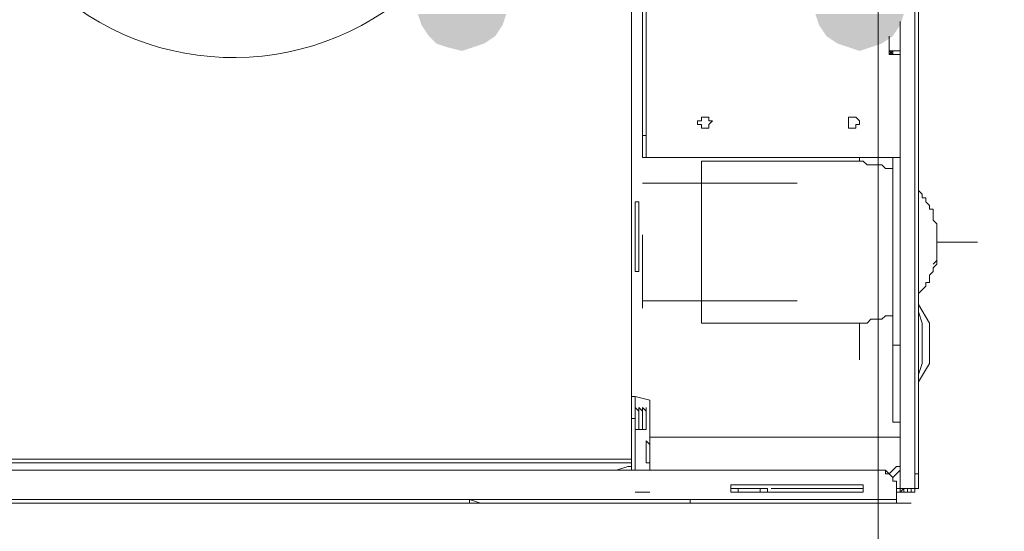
# Model space of a CAD drawing. Header units: millimetres. Extents: x 352 to 350573, y -22 to 37733.
# Tile 121 of 214: x 92113 to 92645, y 8766 to 9043. Entities that reach past the tile are written whole.
import ezdxf

# ---------------------------------------------------------------- set-up
doc = ezdxf.new("R2010")
doc.units = ezdxf.units.MM
for name, color, linetype, true_color in [('PDF$_83$-$Floor$Plan$-$В_Этаж$02_Сводный$A-DETL-MBND', 7, 'Continuous', 0xdd3700), ('PDF$_83$-$Floor$Plan$-$В_Этаж$02_Сводный$G-IMPT', 9, 'Continuous', 0x808080), ('PDF$_83$-$Floor$Plan$-$В_Этаж$02_Сводный$P-PIPE-CNTR', 150, 'Continuous', 0x007fff), ('PDF$_83$new_ifc_RVT-1-В_Этаж$02_Сводный$A-WALL', 7, 'Continuous', 0xdcdcdc)]:
    doc.layers.add(name, color=color, linetype=linetype, true_color=true_color)
doc.layers.add('PDF$_83$-$Floor$Plan$-$В_Этаж$02_Сводный$M-EQPM', color=2, linetype='Continuous')
doc.layers.add('PDF$_83$-$Floor$Plan$-$В_Этаж$02_Сводный$P-PIPE', color=3, linetype='Continuous')

msp = doc.modelspace()

# ---------------------------------------------------------------- linework, layer by layer
at = {"layer": 'PDF$_83$-$Floor$Plan$-$В_Этаж$02_Сводный$A-DETL-MBND', "color": 5, "lineweight": 0}
for points in [[(92566.9, 8966.35), (92568.89, 8966.35), (92570.88, 8964.36), (92572.87, 8964.36), (92574.86, 8964.36), (92576.85, 8964.36), (92578.83, 8964.36), (92580.82, 8962.37), (92582.81, 8962.37), (92584.8, 8962.37)], [(92578.83, 8964.36), (92576.85, 8964.36)], [(92598.73, 8952.43), (92598.73, 8950.44), (92600.72, 8948.45), (92600.72, 8946.46), (92602.7, 8946.46), (92602.7, 8944.47), (92604.69, 8942.48), (92604.69, 8940.49), (92606.68, 8940.49), (92606.68, 8938.5), (92606.68, 8936.51), (92606.68, 8934.52), (92608.67, 8932.53), (92608.67, 8930.54), (92608.67, 8928.56), (92608.67, 8926.57), (92608.67, 8924.58), (92608.67, 8922.59), (92608.67, 8920.6), (92608.67, 8918.61), (92608.67, 8916.62), (92608.67, 8914.63), (92608.67, 8912.64), (92608.67, 8910.65), (92606.68, 8908.66), (92606.68, 8906.67), (92604.69, 8904.69), (92604.69, 8902.7), (92604.69, 8900.71), (92602.7, 8900.71), (92602.7, 8898.72), (92600.72, 8896.73), (92598.73, 8894.74), (92598.73, 8892.75)], [(92608.67, 8932.53), (92606.68, 8934.52)], [(92606.68, 8910.65), (92608.67, 8912.64)], [(92584.8, 8882.8), (92582.81, 8882.8), (92580.82, 8882.8), (92578.83, 8880.82), (92576.85, 8880.82), (92574.86, 8880.82), (92572.87, 8880.82), (92570.88, 8878.83), (92568.89, 8878.83), (92566.9, 8878.83)], [(92576.85, 8880.82), (92578.83, 8880.82)]]:
    msp.add_lwpolyline(points, dxfattribs=at)
at = {"layer": 'PDF$_83$-$Floor$Plan$-$В_Этаж$02_Сводный$G-IMPT', "lineweight": 0}
for points in [[(92588.78, 9041.94), (92588.78, 8789.31), (92596.74, 8789.31), (92594.75, 8789.31), (92592.76, 8789.31), (92592.76, 8787.32), (92590.77, 8787.32), (92588.78, 8787.32), (92590.77, 8789.31), (92588.78, 8789.31), (92588.78, 8787.32), (92590.77, 8787.32), (92592.76, 8787.32), (92590.77, 8787.32), (92592.76, 8787.32), (92594.75, 8787.32), (92594.75, 8789.31), (92594.75, 8787.32), (92592.76, 8787.32), (92594.75, 8787.32), (92596.74, 8787.32), (92596.74, 8789.31), (92596.74, 8791.3), (92596.74, 8793.29), (92596.74, 8795.28), (92596.74, 8797.27), (92596.74, 9567.08)], [(92598.73, 9567.08), (92598.73, 8797.27)], [(92598.73, 8962.37), (92598.73, 8964.36), (92598.73, 8966.35), (92598.73, 8968.34), (92598.73, 8972.32), (92598.73, 8974.31), (92598.73, 8978.28), (92598.73, 9388.05), (92598.73, 9390.04), (92598.73, 9392.03), (92598.73, 9396.01), (92598.73, 9398), (92598.73, 9399.99), (92598.73, 9401.98), (92598.73, 9403.97), (92598.73, 9405.95)], [(92588.78, 9398), (92451.53, 9398), (92449.54, 9398), (92449.54, 9396.01), (92449.54, 9394.02), (92449.54, 9392.03), (92449.54, 9390.04), (92449.54, 9388.05), (92449.54, 9386.06), (92451.53, 9386.06), (92451.53, 8980.27)], [(92449.54, 9386.06), (92449.54, 8980.27), (92449.54, 8978.28), (92449.54, 8974.31), (92449.54, 8972.32), (92449.54, 8970.33), (92449.54, 8968.34), (92451.53, 8968.34), (92451.53, 8990.22), (92451.53, 8988.23), (92451.53, 8986.24)], [(92451.53, 9374.13), (92451.53, 9376.12), (92451.53, 9378.11), (92451.53, 9376.12), (92451.53, 9374.13), (92451.53, 9372.14), (92451.53, 9370.15), (92451.53, 9368.16), (92451.53, 8996.19), (92451.53, 8998.18)], [(92576.85, 8799.26), (91999.99, 8799.26), (91992.03, 8789.31), (91990.04, 8789.31), (91988.05, 8789.31), (91986.06, 8791.3), (91984.07, 8793.29), (91984.07, 8795.28), (91982.09, 8797.27), (91982.09, 8799.26), (92027.84, 8825.12), (92027.84, 8827.11), (92029.83, 8827.11), (92029.83, 8829.1), (92031.81, 8831.09), (92031.81, 8833.08), (92031.81, 9063.82)], [(92443.57, 9049.89), (92443.57, 8831.09)], [(92588.78, 9026.02), (92584.8, 9026.02), (92582.81, 9026.02), (92584.8, 9024.04), (92582.81, 9024.04), (92584.8, 9026.02), (92584.8, 9024.04), (92586.79, 9024.04), (92588.78, 9024.04), (92582.81, 9024.04), (92582.81, 9026.02), (92582.81, 9033.98)], [(92588.78, 9037.96), (92588.78, 9037.96)], [(92582.81, 9031.99), (92582.81, 9024.04)], [(92582.81, 9024.04), (92582.81, 9024.04)], [(92584.8, 9026.02), (92584.8, 9024.04), (92586.79, 9024.04)], [(92451.53, 8994.2), (92451.53, 8996.19), (92451.53, 8998.18), (92451.53, 8996.19), (92451.53, 8994.2), (92451.53, 8992.21), (92451.53, 8990.22), (92451.53, 8988.23), (92451.53, 8968.34), (92588.78, 8968.34)], [(92451.53, 8998.18), (92451.53, 8998.18)], [(92451.53, 8996.19), (92451.53, 8996.19)], [(92451.53, 8992.21), (92451.53, 8992.21)], [(92451.53, 8988.23), (92451.53, 8988.23)], [(92451.53, 8988.23), (92451.53, 8988.23)], [(92449.54, 8980.27), (92451.53, 8980.27), (92451.53, 8978.28), (92451.53, 8974.31), (92451.53, 8972.32), (92451.53, 8970.33), (92451.53, 8968.34)], [(92598.73, 8978.28), (92598.73, 8978.28)], [(92451.53, 8968.34), (92451.53, 8968.34)], [(92451.53, 8968.34), (92451.53, 8968.34)], [(92584.8, 8968.34), (92584.8, 8866.89)], [(92598.73, 8962.37), (92598.73, 8962.37)], [(92598.73, 8962.37), (92598.73, 8962.37)], [(92598.73, 8960.38), (92598.73, 8960.38)], [(92449.54, 8924.58), (92449.54, 8922.59), (92449.54, 8920.6), (92449.54, 8918.61), (92449.54, 8916.62), (92449.54, 8912.64), (92449.54, 8908.66), (92449.54, 8904.69), (92449.54, 8902.7), (92449.54, 8898.72), (92449.54, 8894.74), (92449.54, 8892.75), (92449.54, 8890.76), (92449.54, 8888.77), (92449.54, 8886.78), (92449.54, 8888.77), (92449.54, 8890.76), (92449.54, 8892.75), (92449.54, 8894.74), (92449.54, 8898.72), (92449.54, 8900.71), (92449.54, 8904.69), (92449.54, 8908.66), (92449.54, 8912.64), (92449.54, 8914.63), (92449.54, 8918.61), (92449.54, 8920.6), (92449.54, 8922.59), (92449.54, 8924.58), (92449.54, 8926.57)], [(92598.73, 8924.58), (92598.73, 8922.59), (92598.73, 8924.58), (92598.73, 8922.59), (92598.73, 8920.6), (92598.73, 8918.61), (92598.73, 8916.62), (92598.73, 8914.63), (92598.73, 8912.64), (92598.73, 8910.65), (92598.73, 8912.64), (92598.73, 8910.65)], [(92598.73, 8847), (92604.69, 8856.95), (92604.69, 8858.93), (92604.69, 8860.92), (92604.69, 8862.91), (92604.69, 8864.9), (92604.69, 8866.89), (92604.69, 8868.88), (92604.69, 8870.87), (92604.69, 8872.86), (92604.69, 8874.85), (92604.69, 8876.84), (92604.69, 8878.83), (92598.73, 8888.77)], [(92598.73, 8850.98), (92600.72, 8856.95), (92600.72, 8858.93), (92600.72, 8860.92), (92600.72, 8862.91), (92600.72, 8864.9), (92600.72, 8866.89), (92600.72, 8870.87), (92600.72, 8872.86), (92600.72, 8874.85), (92600.72, 8876.84), (92600.72, 8878.83), (92598.73, 8884.79)], [(92598.73, 8880.82), (92598.73, 8878.83), (92598.73, 8876.84), (92598.73, 8874.85), (92598.73, 8872.86), (92598.73, 8870.87), (92598.73, 8868.88), (92598.73, 8870.87), (92598.73, 8872.86), (92598.73, 8874.85), (92598.73, 8876.84), (92598.73, 8878.83)], [(92600.72, 8860.92), (92600.72, 8862.91), (92600.72, 8864.9), (92600.72, 8866.89), (92600.72, 8870.87), (92600.72, 8872.86), (92600.72, 8874.85)], [(92604.69, 8858.93), (92604.69, 8860.92), (92604.69, 8862.91), (92604.69, 8864.9), (92604.69, 8866.89), (92604.69, 8868.88), (92604.69, 8870.87), (92604.69, 8872.86), (92604.69, 8874.85)], [(92598.73, 8815.17), (92598.73, 8817.16), (92598.73, 8819.15), (92598.73, 8821.14), (92598.73, 8823.13), (92598.73, 8825.12), (92598.73, 8827.11), (92598.73, 8868.88)], [(92588.78, 8825.12), (92584.8, 8825.12), (92584.8, 8827.11), (92584.8, 8829.1), (92584.8, 8831.09), (92584.8, 8835.06), (92584.8, 8841.03), (92584.8, 8847), (92584.8, 8852.97), (92584.8, 8860.92), (92584.8, 8866.89), (92588.78, 8866.89)], [(92445.56, 8799.26), (92445.56, 8827.11), (92445.56, 8829.1), (92445.56, 8831.09), (92445.56, 8833.08), (92445.56, 8835.06), (92445.56, 8837.05), (92445.56, 8839.04), (92443.57, 8839.04), (92443.57, 8837.05), (92443.57, 8835.06), (92443.57, 8833.08), (92443.57, 8831.09), (92443.57, 8829.1), (92443.57, 8827.11), (92443.57, 8799.26), (92441.58, 8799.26)], [(92588.78, 8817.16), (92453.52, 8817.16), (92453.52, 8813.18), (92453.52, 8825.12), (92453.52, 8827.11), (92453.52, 8829.1), (92453.52, 8831.09), (92453.52, 8833.08), (92453.52, 8835.06), (92453.52, 8837.05), (92445.56, 8839.04), (92443.57, 8839.04)], [(92451.53, 8823.13), (92451.53, 8825.12), (92451.53, 8827.11), (92451.53, 8829.1), (92451.53, 8831.09), (92451.53, 8829.1), (92451.53, 8827.11), (92451.53, 8825.12), (92451.53, 8823.13), (92451.53, 8821.14), (92451.53, 8823.13), (92451.53, 8821.14), (92449.54, 8821.14), (92449.54, 8823.13), (92449.54, 8821.14), (92447.55, 8821.14), (92445.56, 8821.14), (92445.56, 8823.13), (92445.56, 8825.12), (92445.56, 8827.11), (92445.56, 8829.1), (92445.56, 8831.09), (92445.56, 8833.08), (92445.56, 8831.09)], [(92447.55, 8825.12), (92447.55, 8823.13), (92447.55, 8821.14), (92447.55, 8823.13), (92447.55, 8825.12), (92447.55, 8827.11), (92447.55, 8829.1), (92447.55, 8831.09), (92445.56, 8833.08)], [(92449.54, 8825.12), (92449.54, 8823.13), (92449.54, 8825.12), (92449.54, 8827.11), (92449.54, 8829.1), (92449.54, 8831.09), (92447.55, 8833.08)], [(92447.55, 8829.1), (92447.55, 8831.09), (92447.55, 8829.1), (92447.55, 8827.11), (92447.55, 8825.12), (92447.55, 8823.13), (92447.55, 8821.14), (92447.55, 8823.13), (92447.55, 8825.12), (92447.55, 8827.11), (92447.55, 8829.1), (92447.55, 8831.09), (92447.55, 8833.08), (92447.55, 8831.09)], [(92449.54, 8831.09), (92449.54, 8833.08), (92451.53, 8831.09), (92451.53, 8833.08), (92451.53, 8831.09), (92451.53, 8833.08)], [(92449.54, 8833.08), (92449.54, 8831.09), (92449.54, 8829.1), (92449.54, 8827.11), (92449.54, 8825.12), (92449.54, 8823.13), (92449.54, 8821.14), (92449.54, 8823.13)], [(92443.57, 8827.11), (92445.56, 8827.11)], [(92447.55, 8831.09), (92447.55, 8831.09)], [(92447.55, 8831.09), (92447.55, 8831.09)], [(92447.55, 8831.09), (92447.55, 8831.09)], [(92447.55, 8831.09), (92447.55, 8831.09)], [(92449.54, 8831.09), (92449.54, 8831.09)], [(92449.54, 8829.1), (92449.54, 8831.09), (92449.54, 8829.1), (92449.54, 8827.11), (92449.54, 8825.12), (92449.54, 8823.13), (92449.54, 8821.14)], [(92449.54, 8831.09), (92449.54, 8831.09)], [(92451.53, 8831.09), (92451.53, 8831.09)], [(92451.53, 8831.09), (92451.53, 8831.09)], [(92451.53, 8829.1), (92451.53, 8831.09), (92451.53, 8829.1), (92451.53, 8827.11), (92451.53, 8825.12), (92451.53, 8823.13), (92451.53, 8825.12), (92451.53, 8827.11), (92451.53, 8825.12), (92451.53, 8823.13), (92451.53, 8821.14)], [(92451.53, 8831.09), (92451.53, 8831.09)], [(92451.53, 8831.09), (92451.53, 8831.09)], [(92451.53, 8831.09), (92451.53, 8831.09)], [(92451.53, 8831.09), (92451.53, 8829.1), (92451.53, 8827.11)], [(92451.53, 8827.11), (92451.53, 8827.11)], [(92596.74, 8797.27), (92598.73, 8797.27), (92598.73, 8795.28), (92598.73, 8793.29), (92598.73, 8791.3), (92598.73, 8789.31), (92598.73, 8817.16), (92598.73, 8819.15), (92598.73, 8821.14), (92598.73, 8823.13), (92598.73, 8825.12), (92598.73, 8827.11)], [(92445.56, 8823.13), (92445.56, 8823.13)], [(92447.55, 8823.13), (92447.55, 8821.14)], [(92451.53, 8821.14), (92451.53, 8821.14)], [(92451.53, 8821.14), (92451.53, 8821.14)], [(92451.53, 8821.14), (92451.53, 8821.14)], [(92596.74, 8789.31), (92596.74, 8787.32), (92594.75, 8787.32), (92592.76, 8787.32), (92594.75, 8787.32), (92592.76, 8787.32), (92594.75, 8787.32), (92596.74, 8787.32), (92596.74, 8789.31), (92598.73, 8789.31), (92598.73, 8817.16)], [(92451.53, 8813.18), (92451.53, 8815.17), (92453.52, 8813.18), (92453.52, 8811.19), (92453.52, 8813.18), (92453.52, 8811.19), (92453.52, 8809.21), (92453.52, 8807.22), (92453.52, 8805.23), (92453.52, 8803.24), (92453.52, 8805.23), (92453.52, 8803.24), (92453.52, 8805.23), (92453.52, 8807.22), (92453.52, 8805.23), (92453.52, 8803.24), (92451.53, 8803.24)], [(92451.53, 8815.17), (92451.53, 8813.18), (92451.53, 8811.19), (92451.53, 8809.21), (92451.53, 8807.22), (92451.53, 8805.23), (92451.53, 8803.24), (92451.53, 8805.23)], [(92453.52, 8803.24), (92453.52, 8805.23), (92453.52, 8807.22), (92453.52, 8809.21), (92453.52, 8811.19), (92453.52, 8813.18), (92453.52, 8815.17), (92453.52, 8813.18), (92453.52, 8815.17), (92453.52, 8813.18), (92453.52, 8815.17), (92453.52, 8813.18), (92453.52, 8811.19), (92453.52, 8809.21), (92453.52, 8807.22), (92453.52, 8805.23), (92453.52, 8803.24), (92453.52, 8805.23), (92453.52, 8799.26)], [(92453.52, 8813.18), (92453.52, 8813.18)], [(92453.52, 8813.18), (92453.52, 8813.18)], [(92453.52, 8813.18), (92453.52, 8813.18)], [(92453.52, 8813.18), (92453.52, 8813.18)], [(92453.52, 8811.19), (92453.52, 8813.18), (92453.52, 8811.19), (92453.52, 8809.21), (92453.52, 8807.22), (92453.52, 8805.23), (92453.52, 8803.24), (92453.52, 8805.23), (92453.52, 8807.22)], [(92453.52, 8813.18), (92453.52, 8813.18)], [(92453.52, 8813.18), (92453.52, 8813.18)], [(92453.52, 8813.18), (92453.52, 8813.18)], [(92453.52, 8813.18), (92453.52, 8813.18)], [(92443.57, 8799.26), (92443.57, 8801.25), (92441.58, 8801.25), (92443.57, 8801.25), (92443.57, 8805.23), (92025.85, 8805.23), (92025.85, 8803.24), (92443.57, 8803.24), (92031.81, 8803.24), (92029.83, 8803.24)], [(92441.58, 8801.25), (92435.61, 8799.26)], [(92453.52, 8803.24), (92453.52, 8803.24)], [(92453.52, 8803.24), (92453.52, 8803.24)], [(92453.52, 8803.24), (92453.52, 8803.24)], [(92453.52, 8803.24), (92453.52, 8803.24)], [(92453.52, 8803.24), (92453.52, 8803.24)], [(92453.52, 8803.24), (92453.52, 8803.24)], [(92453.52, 8803.24), (92453.52, 8803.24)], [(92586.79, 8801.25), (92588.78, 8801.25)], [(92588.78, 8801.25), (92588.78, 8801.25)], [(92588.78, 8801.25), (92588.78, 8801.25)], [(92588.78, 8801.25), (92588.78, 8801.25)], [(92588.78, 8801.25), (92588.78, 8801.25)], [(92443.57, 8799.26), (92443.57, 8799.26)], [(92576.85, 8799.26), (92576.85, 8799.26)], [(92586.79, 8787.32), (92586.79, 8789.31), (92586.79, 8791.3), (92586.79, 8793.29), (92584.8, 8793.29), (92584.8, 8795.28), (92582.81, 8797.27), (92580.82, 8799.26), (92578.83, 8799.26), (92576.85, 8799.26), (92578.83, 8799.26), (92580.82, 8799.26), (92580.82, 8797.27), (92582.81, 8797.27), (92584.8, 8795.28), (92588.78, 8799.26)], [(92501.26, 8789.31), (92513.19, 8789.31), (92517.17, 8789.31), (92517.17, 8787.32), (92497.28, 8787.32), (92497.28, 8789.31), (92501.26, 8789.31), (92501.26, 8787.32), (92497.28, 8787.32), (92568.89, 8787.32), (92519.16, 8787.32)], [(92497.28, 8789.31), (92497.28, 8789.31)], [(92513.19, 8789.31), (92513.19, 8787.32)], [(92519.16, 8789.31), (92568.89, 8789.31)], [(92588.78, 8789.31), (92588.78, 8789.31)], [(92588.78, 8789.31), (92588.78, 8789.31)], [(92590.77, 8789.31), (92590.77, 8787.32), (92590.77, 8789.31), (92588.78, 8787.32), (92588.78, 8789.31), (92588.78, 8787.32)], [(92588.78, 8789.31), (92588.78, 8789.31)], [(92590.77, 8789.31), (92590.77, 8789.31)], [(92590.77, 8789.31), (92590.77, 8789.31)], [(92590.77, 8787.32), (92592.76, 8787.32), (92592.76, 8789.31)], [(92592.76, 8789.31), (92592.76, 8789.31)], [(92594.75, 8789.31), (92594.75, 8789.31)], [(92596.74, 8789.31), (92596.74, 8789.31)], [(92596.74, 8789.31), (92596.74, 8789.31)], [(92445.56, 8787.32), (92453.52, 8787.32)], [(92592.76, 8787.32), (92590.77, 8787.32), (92588.78, 8787.32), (92586.79, 8787.32), (92586.79, 8783.35), (92475.4, 8783.35)], [(92497.28, 8787.32), (92497.28, 8787.32)], [(92568.89, 8787.32), (92523.14, 8787.32), (92517.17, 8787.32), (92513.19, 8787.32), (92501.26, 8787.32)], [(92588.78, 8787.32), (92588.78, 8787.32)], [(92588.78, 8787.32), (92588.78, 8787.32)], [(92588.78, 8787.32), (92588.78, 8787.32)], [(92590.77, 8787.32), (92590.77, 8787.32)], [(92592.76, 8787.32), (92592.76, 8787.32)], [(92592.76, 8787.32), (92592.76, 8787.32)], [(92592.76, 8787.32), (92592.76, 8787.32)], [(92594.75, 8787.32), (92594.75, 8787.32)], [(92594.75, 8787.32), (92594.75, 8787.32)], [(92594.75, 8787.32), (92594.75, 8787.32)], [(92594.75, 8787.32), (92596.74, 8787.32)], [(92594.75, 8787.32), (92594.75, 8787.32)], [(92483.35, 8781.36), (92475.4, 8781.36), (92475.4, 8783.35), (92356.05, 8783.35), (92001.98, 8783.35), (92001.98, 8781.36), (91996.01, 8781.36)], [(92001.98, 8781.36), (92356.05, 8781.36), (92356.05, 8783.35), (92362.02, 8781.36)], [(92007.94, 8781.36), (92362.02, 8781.36), (92007.94, 8781.36)], [(92594.75, 8781.36), (92586.79, 8781.36), (92475.4, 8781.36), (92362.02, 8781.36), (92356.05, 8781.36)], [(92362.02, 8781.36), (92362.02, 8781.36)], [(92586.79, 8783.35), (92586.79, 8781.36)]]:
    msp.add_lwpolyline(points, dxfattribs=at)
for points in [[(92588.78, 9039.95), (92588.78, 8789.31)], [(92582.81, 9024.04), (92582.81, 9026.02)], [(92451.53, 8992.21), (92451.53, 8994.2), (92451.53, 8996.19), (92451.53, 8998.18), (92451.53, 8996.19), (92451.53, 8994.2)], [(92451.53, 8988.23), (92451.53, 8990.22), (92451.53, 8992.21), (92451.53, 8990.22), (92451.53, 8988.23), (92451.53, 8986.24)], [(92483.35, 8990.22), (92481.37, 8990.22), (92481.37, 8988.23), (92479.38, 8988.23), (92479.38, 8986.24), (92481.37, 8986.24), (92481.37, 8984.25), (92483.35, 8984.25), (92485.34, 8984.25), (92485.34, 8986.24), (92487.33, 8988.23), (92485.34, 8988.23), (92485.34, 8990.22)], [(92562.92, 8990.22), (92560.93, 8990.22), (92560.93, 8988.23), (92560.93, 8986.24), (92560.93, 8984.25), (92562.92, 8984.25), (92564.91, 8984.25), (92564.91, 8986.24), (92566.9, 8986.24), (92566.9, 8988.23), (92564.91, 8990.22)], [(92447.55, 8906.67), (92445.56, 8906.67), (92445.56, 8908.66), (92445.56, 8910.65), (92445.56, 8912.64), (92445.56, 8914.63), (92445.56, 8918.61), (92445.56, 8922.59), (92445.56, 8926.57), (92445.56, 8928.56), (92445.56, 8932.53), (92445.56, 8936.51), (92445.56, 8938.5), (92445.56, 8942.48), (92445.56, 8944.47), (92447.55, 8944.47), (92447.55, 8942.48), (92447.55, 8938.5), (92447.55, 8936.51), (92447.55, 8932.53), (92447.55, 8928.56), (92447.55, 8926.57), (92447.55, 8922.59), (92447.55, 8918.61), (92447.55, 8914.63), (92447.55, 8912.64), (92447.55, 8910.65), (92447.55, 8908.66)], [(92447.55, 8944.47), (92447.55, 8942.48), (92447.55, 8940.49), (92447.55, 8938.5), (92447.55, 8934.52), (92447.55, 8932.53), (92447.55, 8928.56), (92447.55, 8924.58), (92447.55, 8920.6), (92447.55, 8916.62), (92447.55, 8914.63), (92447.55, 8912.64), (92447.55, 8908.66), (92447.55, 8906.67), (92447.55, 8908.66), (92447.55, 8910.65), (92447.55, 8912.64), (92447.55, 8916.62), (92447.55, 8920.6), (92447.55, 8922.59), (92447.55, 8926.57), (92447.55, 8930.54), (92447.55, 8934.52), (92447.55, 8936.51), (92447.55, 8940.49), (92447.55, 8942.48)], [(92449.54, 8886.78), (92449.54, 8888.77), (92449.54, 8890.76), (92449.54, 8892.75), (92449.54, 8896.73), (92449.54, 8898.72), (92449.54, 8902.7), (92449.54, 8906.67), (92449.54, 8910.65), (92449.54, 8914.63), (92449.54, 8916.62), (92449.54, 8920.6), (92449.54, 8922.59), (92449.54, 8924.58), (92449.54, 8926.57), (92449.54, 8924.58), (92449.54, 8922.59), (92449.54, 8920.6), (92449.54, 8916.62), (92449.54, 8914.63), (92449.54, 8910.65), (92449.54, 8906.67), (92449.54, 8902.7), (92449.54, 8898.72), (92449.54, 8896.73), (92449.54, 8892.75), (92449.54, 8890.76), (92449.54, 8888.77)], [(92447.55, 8823.13), (92447.55, 8821.14)], [(92586.79, 8801.25), (92588.78, 8801.25), (92586.79, 8801.25), (92582.81, 8797.27)], [(92568.89, 8787.32), (92497.28, 8787.32), (92497.28, 8791.3), (92517.17, 8791.3), (92533.08, 8791.3), (92568.89, 8791.3)], [(92588.78, 8789.31), (92586.79, 8789.31)], [(92592.76, 8789.31), (92590.77, 8789.31), (92590.77, 8787.32), (92588.78, 8787.32), (92590.77, 8787.32), (92592.76, 8787.32)], [(92483.35, 8781.36), (92594.75, 8781.36)]]:
    msp.add_lwpolyline(points, close=True, dxfattribs=at)
at = {"layer": 'PDF$_83$-$Floor$Plan$-$В_Этаж$02_Сводный$M-EQPM', "color": 92, "lineweight": 0, "true_color": 0x00b800}
msp.add_arc((92228.54, 9168.62), 146.2, 223.1433, 312.5775, dxfattribs=at)
at = {"layer": 'PDF$_83$-$Floor$Plan$-$В_Этаж$02_Сводный$P-PIPE', "color": 5, "lineweight": 0}
for points in [[(92566.9, 8966.35), (92481.37, 8966.35), (92481.37, 8922.59), (92481.37, 8878.83), (92566.9, 8878.83)], [(92533.08, 8954.41), (92449.54, 8954.41)], [(92449.54, 8890.76), (92533.08, 8890.76)]]:
    msp.add_lwpolyline(points, dxfattribs=at)
at = {"layer": 'PDF$_83$-$Floor$Plan$-$В_Этаж$02_Сводный$P-PIPE', "transparency": 33554559}
for points in [[(92375.94, 9045.92), (92328.2, 9045.92), (92373.95, 9039.95)], [(92328.2, 9045.92), (92373.95, 9039.95), (92330.19, 9039.95)], [(92590.77, 9045.92), (92543.03, 9045.92), (92588.78, 9039.95)], [(92543.03, 9045.92), (92588.78, 9039.95), (92545.02, 9039.95)], [(92373.95, 9039.95), (92330.19, 9039.95), (92369.97, 9033.98)], [(92330.19, 9039.95), (92369.97, 9033.98), (92334.17, 9033.98)], [(92588.78, 9039.95), (92545.02, 9039.95), (92584.8, 9033.98)], [(92545.02, 9039.95), (92584.8, 9033.98), (92549, 9033.98)], [(92369.97, 9033.98), (92334.17, 9033.98), (92364, 9030)], [(92334.17, 9033.98), (92364, 9030), (92338.15, 9030)], [(92584.8, 9033.98), (92549, 9033.98), (92578.83, 9030)], [(92549, 9033.98), (92578.83, 9030), (92554.96, 9030)], [(92338.15, 9030), (92344.11, 9028.01), (92358.04, 9028.01)], [(92338.15, 9030), (92364, 9030), (92358.04, 9028.01)], [(92578.83, 9030), (92554.96, 9030), (92572.87, 9028.01)], [(92554.96, 9030), (92572.87, 9028.01), (92560.93, 9028.01)], [(92344.11, 9028.01), (92358.04, 9028.01), (92352.07, 9026.02)], [(92572.87, 9028.01), (92560.93, 9028.01), (92566.9, 9026.02)], [(92560.93, 9028.01), (92572.87, 9028.01), (92572.87, 9028.01)], [(92572.87, 9028.01), (92572.87, 9028.01), (92560.93, 9028.01)]]:
    msp.add_solid(points, dxfattribs=at)
at = {"layer": 'PDF$_83$-$Floor$Plan$-$В_Этаж$02_Сводный$P-PIPE-CNTR', "color": 5, "lineweight": 0}
for points in [[(92566.9, 8966.35), (92566.9, 8968.34)], [(92608.67, 8922.59), (92630.55, 8922.59)], [(92566.9, 8858.93), (92566.9, 8878.83)]]:
    msp.add_lwpolyline(points, dxfattribs=at)
at = {"layer": 'PDF$_83$new_ifc_RVT-1-В_Этаж$02_Сводный$A-WALL', "lineweight": 0}
msp.add_lwpolyline([(92978.66, 8662.01), (92978.66, 11860.58), (92576.85, 11860.58), (92576.85, 8662.01)], close=True, dxfattribs=at)

doc.saveas('drawing.dxf')
